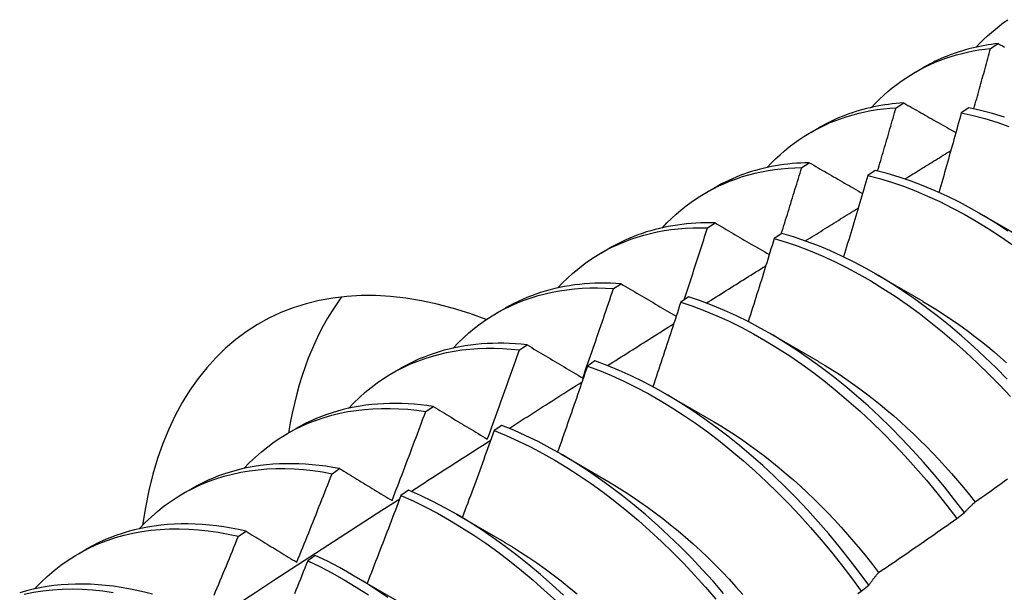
# Model space of a CAD drawing. Header units: inches. Extents: x 25 to 246, y 20 to 159.
# Tile 72 of 111: x 221.338 to 221.666, y 89.267 to 89.458. Entities that reach past the tile are written whole.
import ezdxf

# ---------------------------------------------------------------- set-up
doc = ezdxf.new("R2010")
doc.units = ezdxf.units.IN
doc.header["$MEASUREMENT"] = 0
doc.layers.add('Visible Edges(ANSI)', color=7, linetype='Continuous', lineweight=25)

msp = doc.modelspace()

# ---------------------------------------------------------------- linework, layer by layer
at = {"layer": 'Visible Edges(ANSI)'}
for p, q in [((221.66108, 89.44853), (221.66362, 89.45012)), ((221.63608, 89.44059), (221.63889, 89.44221)), ((221.62964, 89.42876), (221.63218, 89.43037)), ((221.65384, 89.42875), (221.65133, 89.42708)), ((221.60128, 89.42055), (221.6041, 89.42217)), ((221.59826, 89.40884), (221.60079, 89.41046)), ((221.62272, 89.40791), (221.62021, 89.40622)), ((221.56648, 89.40052), (221.5693, 89.40213)), ((221.65735, 89.39365), (221.6733, 89.38442)), ((221.56693, 89.38877), (221.56946, 89.3904)), ((221.59163, 89.38691), (221.58912, 89.38521)), ((221.53169, 89.38048), (221.5345, 89.3821)), ((221.62255, 89.37361), (221.6385, 89.36438)), ((221.53565, 89.36854), (221.53818, 89.37018)), ((221.56056, 89.36577), (221.55805, 89.36405)), ((221.49689, 89.36044), (221.4997, 89.36206)), ((221.58775, 89.35357), (221.6037, 89.34434)), ((221.50441, 89.34816), (221.50694, 89.34981)), ((221.52951, 89.34447), (221.527, 89.34275)), ((221.46209, 89.3404), (221.4649, 89.34202)), ((221.55296, 89.33353), (221.56891, 89.3243)), ((221.47322, 89.32762), (221.47574, 89.32929)), ((221.42729, 89.32036), (221.4301, 89.32198)), ((221.49848, 89.32303), (221.49598, 89.32129)), ((221.51816, 89.31349), (221.53411, 89.30426)), ((221.44206, 89.30694), (221.44458, 89.30861)), ((221.39249, 89.30032), (221.3953, 89.30194)), ((221.46747, 89.30145), (221.46496, 89.2997)), ((221.48336, 89.29345), (221.49931, 89.28422)), ((221.64982, 89.29201), (221.65238, 89.29396)), ((221.41093, 89.2861), (221.41345, 89.28779)), ((221.35769, 89.28028), (221.36051, 89.2819)), ((221.43646, 89.27972), (221.43396, 89.27796)), ((221.44856, 89.27341), (221.46451, 89.26418)), ((221.61803, 89.26784), (221.6206, 89.26979))]:
    msp.add_line(p, q, dxfattribs=at)
at = {"layer": 'Visible Edges(ANSI)', "flags": 128}
for points in [[(221.65632, 89.44893), (221.65754, 89.45021), (221.65878, 89.45146), (221.66005, 89.45266), (221.66135, 89.45383), (221.66268, 89.45495), (221.66403, 89.45603), (221.66542, 89.45708), (221.66682, 89.45807)], [(221.66362, 89.45012), (221.6625, 89.44999), (221.66139, 89.44984), (221.66028, 89.44968), (221.65918, 89.44949), (221.65809, 89.44929), (221.65701, 89.44907), (221.65593, 89.44884), (221.65486, 89.44859), (221.6538, 89.44832), (221.65275, 89.44803), (221.6517, 89.44772), (221.65067, 89.4474), (221.64964, 89.44706), (221.64862, 89.44671), (221.6476, 89.44633), (221.6466, 89.44594), (221.64561, 89.44554), (221.64462, 89.44511), (221.64364, 89.44467), (221.64267, 89.44421), (221.64172, 89.44374), (221.64077, 89.44325), (221.63982, 89.44274), (221.63889, 89.44221)], [(221.66362, 89.45012), (221.66432, 89.44972), (221.66502, 89.44933), (221.66573, 89.44893)], [(221.62153, 89.42889), (221.62283, 89.43027), (221.62418, 89.43161), (221.62555, 89.4329), (221.62696, 89.43414), (221.6284, 89.43533), (221.62987, 89.43648), (221.63137, 89.43758), (221.6329, 89.43863), (221.63446, 89.43963), (221.63605, 89.44058), (221.63767, 89.44148), (221.63932, 89.44233), (221.641, 89.44313), (221.6427, 89.44388), (221.64443, 89.44458), (221.64618, 89.44522), (221.64796, 89.44582), (221.64977, 89.44636), (221.6516, 89.44685), (221.65345, 89.44729), (221.65532, 89.44768), (221.65722, 89.44802), (221.65914, 89.4483), (221.66108, 89.44853)], [(221.65552, 89.4284), (221.65576, 89.42924), (221.65599, 89.43008), (221.65623, 89.43092), (221.65646, 89.43176), (221.6567, 89.4326), (221.65693, 89.43344), (221.65716, 89.43427), (221.6574, 89.43511), (221.65763, 89.43595), (221.65786, 89.43679), (221.65809, 89.43763), (221.65833, 89.43847), (221.65856, 89.43931), (221.65879, 89.44014), (221.65902, 89.44098), (221.65925, 89.44182), (221.65948, 89.44266), (221.65971, 89.4435), (221.65994, 89.44434), (221.66017, 89.44518), (221.66039, 89.44601), (221.66062, 89.44685), (221.66085, 89.44769), (221.66108, 89.44853)], [(221.63218, 89.43037), (221.6309, 89.43028), (221.62963, 89.43016), (221.62837, 89.43003), (221.62711, 89.42987), (221.62587, 89.4297), (221.62463, 89.4295), (221.6234, 89.42927), (221.62219, 89.42903), (221.62098, 89.42876), (221.61978, 89.42848), (221.61859, 89.42817), (221.61741, 89.42783), (221.61624, 89.42748), (221.61508, 89.42711), (221.61393, 89.42671), (221.61279, 89.42629), (221.61167, 89.42585), (221.61055, 89.42539), (221.60945, 89.42491), (221.60835, 89.4244), (221.60727, 89.42388), (221.6062, 89.42333), (221.60514, 89.42276), (221.6041, 89.42217)], [(221.63218, 89.43037), (221.63289, 89.42996), (221.63361, 89.42955), (221.63433, 89.42914), (221.63505, 89.42873), (221.63576, 89.42832), (221.63648, 89.42791), (221.6372, 89.4275), (221.63792, 89.42709), (221.63864, 89.42668), (221.63937, 89.42627), (221.64009, 89.42586), (221.64081, 89.42545), (221.64153, 89.42504), (221.64226, 89.42463), (221.64298, 89.42421), (221.6437, 89.4238), (221.64443, 89.42339), (221.64516, 89.42298), (221.64588, 89.42257), (221.64661, 89.42216), (221.64734, 89.42174), (221.64806, 89.42133), (221.64879, 89.42092), (221.64952, 89.4205)], [(221.58673, 89.40885), (221.58813, 89.41033), (221.58957, 89.41175), (221.59105, 89.41313), (221.59257, 89.41444), (221.59412, 89.41571), (221.59571, 89.41692), (221.59733, 89.41807), (221.59899, 89.41916), (221.60068, 89.4202), (221.60241, 89.42119), (221.60416, 89.42211), (221.60595, 89.42298), (221.60778, 89.42379), (221.60963, 89.42454), (221.61151, 89.42523), (221.61342, 89.42586), (221.61535, 89.42643), (221.61732, 89.42694), (221.61931, 89.4274), (221.62133, 89.42779), (221.62337, 89.42812), (221.62544, 89.4284), (221.62753, 89.42861), (221.62964, 89.42876)], [(221.62351, 89.40772), (221.62377, 89.40859), (221.62403, 89.40947), (221.62429, 89.41035), (221.62454, 89.41122), (221.6248, 89.4121), (221.62506, 89.41298), (221.62532, 89.41386), (221.62558, 89.41473), (221.62583, 89.41561), (221.62609, 89.41649), (221.62635, 89.41736), (221.6266, 89.41824), (221.62686, 89.41912), (221.62711, 89.41999), (221.62737, 89.42087), (221.62762, 89.42175), (221.62787, 89.42262), (221.62813, 89.4235), (221.62838, 89.42438), (221.62863, 89.42525), (221.62889, 89.42613), (221.62914, 89.42701), (221.62939, 89.42789), (221.62964, 89.42876)], [(221.65133, 89.42708), (221.65103, 89.42597), (221.65072, 89.42487), (221.65042, 89.42376), (221.65012, 89.42266), (221.64981, 89.42155), (221.64951, 89.42045), (221.6492, 89.41934), (221.64889, 89.41824), (221.64859, 89.41713), (221.64828, 89.41603), (221.64797, 89.41493), (221.64766, 89.41382), (221.64736, 89.41272), (221.64705, 89.41161), (221.64674, 89.41051), (221.64643, 89.4094), (221.64611, 89.4083), (221.6458, 89.40719), (221.64549, 89.40609), (221.64518, 89.40498), (221.64486, 89.40388), (221.64455, 89.40277), (221.64424, 89.40167), (221.64392, 89.40056)], [(221.65133, 89.42708), (221.65524, 89.4262), (221.65918, 89.42515), (221.66315, 89.42394), (221.66715, 89.42256)], [(221.66566, 89.42566), (221.66169, 89.42686), (221.65775, 89.42789), (221.65384, 89.42875)], [(221.63259, 89.40504), (221.63322, 89.40543), (221.63386, 89.40583), (221.63449, 89.40622), (221.63513, 89.40662), (221.63577, 89.40701), (221.6364, 89.40741), (221.63704, 89.4078), (221.63767, 89.40819), (221.63831, 89.40859), (221.63895, 89.40898), (221.63958, 89.40938), (221.64022, 89.40977), (221.64085, 89.41016), (221.64149, 89.41056), (221.64213, 89.41095), (221.64276, 89.41135), (221.6434, 89.41174), (221.64404, 89.41213), (221.64467, 89.41253), (221.64531, 89.41292), (221.64594, 89.41331), (221.64658, 89.41371), (221.64722, 89.4141), (221.64785, 89.41449)], [(221.60079, 89.41046), (221.59935, 89.41042), (221.59792, 89.41036), (221.5965, 89.41027), (221.59508, 89.41015), (221.59368, 89.41), (221.59229, 89.40983), (221.59091, 89.40963), (221.58954, 89.40941), (221.58818, 89.40915), (221.58683, 89.40887), (221.58549, 89.40856), (221.58417, 89.40823), (221.58286, 89.40787), (221.58156, 89.40748), (221.58027, 89.40706), (221.579, 89.40662), (221.57774, 89.40615), (221.57649, 89.40566), (221.57525, 89.40514), (221.57403, 89.40459), (221.57283, 89.40401), (221.57164, 89.40341), (221.57046, 89.40279), (221.5693, 89.40213)], [(221.60079, 89.41046), (221.60152, 89.41003), (221.60225, 89.40961), (221.60298, 89.40919), (221.60372, 89.40877), (221.60445, 89.40834), (221.60518, 89.40792), (221.60591, 89.4075), (221.60665, 89.40707), (221.60738, 89.40665), (221.60812, 89.40622), (221.60885, 89.4058), (221.60959, 89.40537), (221.61033, 89.40495), (221.61106, 89.40452), (221.6118, 89.4041), (221.61254, 89.40367), (221.61328, 89.40325), (221.61402, 89.40282), (221.61476, 89.40239), (221.6155, 89.40197), (221.61625, 89.40154), (221.61699, 89.40111), (221.61773, 89.40069), (221.61848, 89.40026)], [(221.55193, 89.38881), (221.55343, 89.39039), (221.55497, 89.3919), (221.55655, 89.39335), (221.55818, 89.39475), (221.55985, 89.39608), (221.56155, 89.39734), (221.5633, 89.39855), (221.56509, 89.39969), (221.56691, 89.40076), (221.56877, 89.40177), (221.57067, 89.40271), (221.57261, 89.40359), (221.57458, 89.4044), (221.57658, 89.40514), (221.57861, 89.40582), (221.58068, 89.40643), (221.58278, 89.40697), (221.58491, 89.40744), (221.58707, 89.40785), (221.58925, 89.40818), (221.59147, 89.40845), (221.59371, 89.40865), (221.59597, 89.40878), (221.59826, 89.40884)], [(221.59148, 89.38682), (221.59177, 89.38773), (221.59206, 89.38865), (221.59235, 89.38957), (221.59263, 89.39049), (221.59292, 89.3914), (221.5932, 89.39232), (221.59349, 89.39324), (221.59377, 89.39416), (221.59405, 89.39507), (221.59434, 89.39599), (221.59462, 89.39691), (221.5949, 89.39783), (221.59519, 89.39874), (221.59547, 89.39966), (221.59575, 89.40058), (221.59603, 89.4015), (221.59631, 89.40242), (221.59659, 89.40333), (221.59687, 89.40425), (221.59715, 89.40517), (221.59743, 89.40609), (221.5977, 89.40701), (221.59798, 89.40792), (221.59826, 89.40884)], [(221.66685, 89.38771), (221.66284, 89.39033), (221.65881, 89.39279), (221.65477, 89.39511), (221.65073, 89.39727), (221.64669, 89.39928), (221.64266, 89.40113), (221.63863, 89.40281), (221.63462, 89.40434), (221.63063, 89.40569), (221.62666, 89.40689), (221.62272, 89.40791)], [(221.62021, 89.40622), (221.61988, 89.40509), (221.61955, 89.40396), (221.61922, 89.40283), (221.61889, 89.4017), (221.61856, 89.40057), (221.61823, 89.39944), (221.6179, 89.39831), (221.61757, 89.39718), (221.61724, 89.39605), (221.61691, 89.39492), (221.61657, 89.39379), (221.61624, 89.39266), (221.61591, 89.39153), (221.61557, 89.3904), (221.61524, 89.38927), (221.6149, 89.38814), (221.61456, 89.38701), (221.61423, 89.38588), (221.61389, 89.38475), (221.61355, 89.38362), (221.61321, 89.38249), (221.61287, 89.38136), (221.61253, 89.38023), (221.61219, 89.3791)], [(221.62021, 89.40622), (221.62415, 89.40518), (221.62812, 89.40398), (221.63211, 89.40261), (221.63612, 89.40107), (221.64015, 89.39937), (221.64419, 89.39751), (221.64823, 89.39549), (221.65227, 89.39332), (221.65631, 89.39099), (221.66033, 89.38852), (221.66435, 89.38589), (221.66834, 89.38312)], [(221.59947, 89.38441), (221.60021, 89.38487), (221.60094, 89.38533), (221.60167, 89.38578), (221.6024, 89.38624), (221.60313, 89.3867), (221.60387, 89.38716), (221.6046, 89.38761), (221.60533, 89.38807), (221.60606, 89.38853), (221.60679, 89.38899), (221.60753, 89.38944), (221.60826, 89.3899), (221.60899, 89.39036), (221.60972, 89.39081), (221.61046, 89.39127), (221.61119, 89.39173), (221.61192, 89.39219), (221.61265, 89.39264), (221.61338, 89.3931), (221.61412, 89.39355), (221.61485, 89.39401), (221.61558, 89.39447), (221.61631, 89.39492), (221.61705, 89.39538)], [(221.56946, 89.3904), (221.56785, 89.39042), (221.56625, 89.39042), (221.56467, 89.39039), (221.56309, 89.39032), (221.56153, 89.39022), (221.55998, 89.39008), (221.55844, 89.38991), (221.55692, 89.38971), (221.5554, 89.38948), (221.5539, 89.38921), (221.55242, 89.38892), (221.55095, 89.38858), (221.54949, 89.38822), (221.54805, 89.38782), (221.54662, 89.3874), (221.54521, 89.38693), (221.54381, 89.38644), (221.54243, 89.38592), (221.54107, 89.38536), (221.53972, 89.38477), (221.53839, 89.38415), (221.53707, 89.3835), (221.53578, 89.38281), (221.5345, 89.3821)], [(221.56946, 89.3904), (221.5702, 89.38996), (221.57095, 89.38952), (221.57169, 89.38909), (221.57244, 89.38865), (221.57318, 89.38821), (221.57393, 89.38778), (221.57467, 89.38734), (221.57542, 89.3869), (221.57617, 89.38646), (221.57692, 89.38603), (221.57767, 89.38559), (221.57842, 89.38515), (221.57917, 89.38471), (221.57992, 89.38427), (221.58067, 89.38383), (221.58143, 89.38339), (221.58218, 89.38295), (221.58293, 89.38251), (221.58369, 89.38207), (221.58445, 89.38163), (221.5852, 89.38119), (221.58596, 89.38075), (221.58672, 89.38031), (221.58748, 89.37987)], [(221.51713, 89.36877), (221.51872, 89.37044), (221.52037, 89.37205), (221.52206, 89.37358), (221.52379, 89.37505), (221.52558, 89.37644), (221.5274, 89.37776), (221.52928, 89.37901), (221.5312, 89.38019), (221.53315, 89.38129), (221.53516, 89.38232), (221.5372, 89.38328), (221.53928, 89.38416), (221.5414, 89.38497), (221.54356, 89.3857), (221.54575, 89.38635), (221.54798, 89.38693), (221.55024, 89.38743), (221.55254, 89.38785), (221.55486, 89.3882), (221.55722, 89.38847), (221.55961, 89.38866), (221.56202, 89.38877), (221.56446, 89.38881), (221.56693, 89.38877)], [(221.55916, 89.36481), (221.55949, 89.36581), (221.55982, 89.3668), (221.56014, 89.3678), (221.56047, 89.3688), (221.5608, 89.3698), (221.56113, 89.3708), (221.56145, 89.37179), (221.56178, 89.37279), (221.56211, 89.37379), (221.56243, 89.37479), (221.56276, 89.37579), (221.56308, 89.37678), (221.5634, 89.37778), (221.56373, 89.37878), (221.56405, 89.37978), (221.56437, 89.38078), (221.56469, 89.38178), (221.56502, 89.38278), (221.56534, 89.38377), (221.56566, 89.38477), (221.56598, 89.38577), (221.56629, 89.38677), (221.56661, 89.38777), (221.56693, 89.38877)], [(221.6666, 89.33837), (221.66291, 89.34213), (221.65917, 89.34578), (221.65538, 89.34931), (221.65154, 89.35273), (221.64766, 89.35601), (221.64374, 89.35917), (221.63979, 89.3622), (221.63582, 89.36509), (221.63182, 89.36783), (221.6278, 89.37044), (221.62377, 89.3729), (221.61973, 89.3752), (221.61569, 89.37736), (221.61165, 89.37935), (221.60762, 89.38119), (221.60359, 89.38287), (221.59958, 89.38438), (221.59559, 89.38573), (221.59163, 89.38691)], [(221.58912, 89.38521), (221.58876, 89.38405), (221.58841, 89.3829), (221.58805, 89.38175), (221.5877, 89.38059), (221.58734, 89.37944), (221.58699, 89.37829), (221.58663, 89.37713), (221.58627, 89.37598), (221.58592, 89.37483), (221.58556, 89.37367), (221.5852, 89.37252), (221.58484, 89.37137), (221.58448, 89.37022), (221.58412, 89.36906), (221.58375, 89.36791), (221.58339, 89.36676), (221.58303, 89.3656), (221.58267, 89.36445), (221.5823, 89.3633), (221.58194, 89.36214), (221.58157, 89.36099), (221.58121, 89.35984), (221.58084, 89.35869), (221.58047, 89.35753)], [(221.58912, 89.38521), (221.59308, 89.38401), (221.59708, 89.38265), (221.60109, 89.38113), (221.60511, 89.37944), (221.60915, 89.37759), (221.61319, 89.37558), (221.61723, 89.37341), (221.62127, 89.3711), (221.6253, 89.36863), (221.62931, 89.36601), (221.63331, 89.36325), (221.63728, 89.36035), (221.64123, 89.35732), (221.64514, 89.35415), (221.64902, 89.35085), (221.65285, 89.34743), (221.65664, 89.34389), (221.66038, 89.34023), (221.66407, 89.33646), (221.6677, 89.33259)], [(221.5665, 89.3637), (221.56733, 89.36422), (221.56816, 89.36474), (221.56898, 89.36526), (221.56981, 89.36578), (221.57064, 89.3663), (221.57146, 89.36683), (221.57229, 89.36735), (221.57311, 89.36787), (221.57394, 89.36839), (221.57477, 89.36891), (221.57559, 89.36943), (221.57642, 89.36995), (221.57725, 89.37047), (221.57807, 89.37099), (221.5789, 89.37151), (221.57973, 89.37203), (221.58055, 89.37255), (221.58138, 89.37307), (221.58221, 89.37358), (221.58303, 89.3741), (221.58386, 89.37462), (221.58469, 89.37514), (221.58551, 89.37566), (221.58634, 89.37618)], [(221.53818, 89.37018), (221.5364, 89.37029), (221.53463, 89.37036), (221.53288, 89.37039), (221.53114, 89.37038), (221.52942, 89.37033), (221.5277, 89.37024), (221.52601, 89.37012), (221.52432, 89.36995), (221.52265, 89.36975), (221.521, 89.3695), (221.51936, 89.36922), (221.51774, 89.3689), (221.51613, 89.36854), (221.51455, 89.36814), (221.51298, 89.36771), (221.51142, 89.36723), (221.50989, 89.36672), (221.50838, 89.36616), (221.50688, 89.36557), (221.5054, 89.36495), (221.50395, 89.36428), (221.50251, 89.36358), (221.50109, 89.36283), (221.4997, 89.36206)], [(221.48233, 89.34873), (221.48402, 89.3505), (221.48576, 89.35219), (221.48756, 89.3538), (221.48941, 89.35534), (221.49131, 89.3568), (221.49326, 89.35817), (221.49526, 89.35947), (221.49731, 89.36068), (221.49941, 89.36181), (221.50155, 89.36286), (221.50374, 89.36382), (221.50597, 89.3647), (221.50824, 89.36549), (221.51056, 89.3662), (221.51291, 89.36682), (221.5153, 89.36736), (221.51773, 89.36781), (221.5202, 89.36818), (221.5227, 89.36845), (221.52523, 89.36864), (221.52779, 89.36875), (221.53038, 89.36877), (221.533, 89.3687), (221.53565, 89.36854)], [(221.52543, 89.33875), (221.52587, 89.33999), (221.5263, 89.34123), (221.52674, 89.34247), (221.52717, 89.34371), (221.5276, 89.34495), (221.52803, 89.34619), (221.52846, 89.34743), (221.52889, 89.34867), (221.52932, 89.34991), (221.52975, 89.35115), (221.53017, 89.35239), (221.5306, 89.35364), (221.53102, 89.35488), (221.53145, 89.35612), (221.53187, 89.35736), (221.5323, 89.3586), (221.53272, 89.35984), (221.53314, 89.36109), (221.53356, 89.36233), (221.53398, 89.36357), (221.5344, 89.36481), (221.53482, 89.36605), (221.53523, 89.3673), (221.53565, 89.36854)], [(221.53818, 89.37018), (221.53893, 89.36973), (221.53969, 89.36928), (221.54044, 89.36883), (221.5412, 89.36838), (221.54196, 89.36793), (221.54272, 89.36748), (221.54348, 89.36703), (221.54424, 89.36658), (221.545, 89.36613), (221.54577, 89.36568), (221.54653, 89.36523), (221.54729, 89.36478), (221.54806, 89.36432), (221.54882, 89.36387), (221.54959, 89.36342), (221.55036, 89.36297), (221.55112, 89.36251), (221.55189, 89.36206), (221.55266, 89.3616), (221.55343, 89.36115), (221.5542, 89.36069), (221.55497, 89.36024), (221.55575, 89.35978), (221.55652, 89.35933)], [(221.55805, 89.36405), (221.55767, 89.36288), (221.55729, 89.3617), (221.55691, 89.36053), (221.55653, 89.35935), (221.55615, 89.35818), (221.55576, 89.357), (221.55538, 89.35583), (221.555, 89.35465), (221.55461, 89.35348), (221.55423, 89.35231), (221.55384, 89.35113), (221.55345, 89.34996), (221.55307, 89.34878), (221.55268, 89.34761), (221.55229, 89.34644), (221.5519, 89.34526), (221.55151, 89.34409), (221.55112, 89.34291), (221.55073, 89.34174), (221.55034, 89.34057), (221.54994, 89.33939), (221.54955, 89.33822), (221.54916, 89.33705), (221.54876, 89.33587)], [(221.55805, 89.36405), (221.56204, 89.3627), (221.56605, 89.36118), (221.57007, 89.3595), (221.57411, 89.35766), (221.57815, 89.35566), (221.58219, 89.35351), (221.58623, 89.3512), (221.59026, 89.34874), (221.59427, 89.34613), (221.59827, 89.34338), (221.60225, 89.34049), (221.6062, 89.33746), (221.61011, 89.3343), (221.61399, 89.33101), (221.61783, 89.3276), (221.62162, 89.32406), (221.62537, 89.32041), (221.62905, 89.31665), (221.63269, 89.31278), (221.63625, 89.30881), (221.63975, 89.30474), (221.64318, 89.30058), (221.64654, 89.29634), (221.64982, 89.29201)], [(221.65238, 89.29396), (221.6491, 89.29828), (221.64574, 89.30252), (221.6423, 89.30667), (221.6388, 89.31073), (221.63522, 89.3147), (221.63159, 89.31856), (221.62789, 89.32231), (221.62415, 89.32595), (221.62035, 89.32948), (221.61651, 89.33289), (221.61263, 89.33617), (221.60871, 89.33932), (221.60476, 89.34233), (221.60078, 89.34521), (221.59678, 89.34795), (221.59276, 89.35055), (221.58873, 89.353), (221.5847, 89.3553), (221.58065, 89.35744), (221.57661, 89.35943), (221.57258, 89.36126), (221.56856, 89.36292), (221.56455, 89.36443), (221.56056, 89.36577)], [(221.6385, 89.36431), (221.64069, 89.36302), (221.64288, 89.36168), (221.64506, 89.36028), (221.64724, 89.35884), (221.64941, 89.35735), (221.65158, 89.35582), (221.65373, 89.35424), (221.65588, 89.35261), (221.65801, 89.35094), (221.66013, 89.34922), (221.66224, 89.34746), (221.66434, 89.34565), (221.66642, 89.34381)], [(221.53367, 89.34291), (221.53459, 89.34349), (221.5355, 89.34407), (221.53642, 89.34466), (221.53734, 89.34524), (221.53826, 89.34583), (221.53918, 89.34641), (221.5401, 89.34699), (221.54102, 89.34758), (221.54194, 89.34816), (221.54286, 89.34874), (221.54378, 89.34933), (221.5447, 89.34991), (221.54562, 89.35049), (221.54654, 89.35108), (221.54746, 89.35166), (221.54838, 89.35224), (221.5493, 89.35282), (221.55022, 89.35341), (221.55114, 89.35399), (221.55206, 89.35457), (221.55298, 89.35515), (221.55389, 89.35574), (221.55481, 89.35632), (221.55573, 89.3569)], [(221.44753, 89.32869), (221.44932, 89.33056), (221.45116, 89.33233), (221.45306, 89.33403), (221.45503, 89.33563), (221.45705, 89.33715), (221.45912, 89.33857), (221.46125, 89.33991), (221.46344, 89.34115), (221.46567, 89.3423), (221.46796, 89.34336), (221.4703, 89.34433), (221.47268, 89.3452), (221.47511, 89.34597), (221.47758, 89.34665), (221.4801, 89.34724), (221.48266, 89.34773), (221.48526, 89.34812), (221.48789, 89.34841), (221.49057, 89.34861), (221.49327, 89.34872), (221.49601, 89.34872), (221.49878, 89.34863), (221.50159, 89.34844), (221.50441, 89.34816)], [(221.50694, 89.34981), (221.50499, 89.35001), (221.50305, 89.35016), (221.50113, 89.35027), (221.49923, 89.35033), (221.49734, 89.35035), (221.49546, 89.35032), (221.4936, 89.35024), (221.49175, 89.35012), (221.48993, 89.34996), (221.48812, 89.34974), (221.48632, 89.34948), (221.48455, 89.34918), (221.4828, 89.34883), (221.48106, 89.34844), (221.47935, 89.348), (221.47765, 89.34751), (221.47598, 89.34698), (221.47433, 89.3464), (221.4727, 89.34578), (221.47109, 89.34512), (221.46951, 89.34441), (221.46795, 89.34366), (221.46641, 89.34286), (221.4649, 89.34202)], [(221.4937, 89.31844), (221.49416, 89.31968), (221.49461, 89.32091), (221.49507, 89.32215), (221.49552, 89.32339), (221.49597, 89.32462), (221.49642, 89.32586), (221.49687, 89.3271), (221.49733, 89.32834), (221.49777, 89.32957), (221.49822, 89.33081), (221.49867, 89.33205), (221.49912, 89.33329), (221.49956, 89.33453), (221.50001, 89.33577), (221.50045, 89.337), (221.5009, 89.33824), (221.50134, 89.33948), (221.50178, 89.34072), (221.50222, 89.34196), (221.50266, 89.3432), (221.5031, 89.34444), (221.50354, 89.34568), (221.50398, 89.34692), (221.50441, 89.34816)], [(221.50694, 89.34981), (221.5077, 89.34935), (221.50846, 89.3489), (221.50922, 89.34844), (221.50999, 89.34798), (221.51075, 89.34752), (221.51152, 89.34707), (221.51228, 89.34661), (221.51305, 89.34615), (221.51382, 89.34569), (221.51459, 89.34523), (221.51535, 89.34477), (221.51613, 89.34431), (221.5169, 89.34385), (221.51767, 89.34338), (221.51844, 89.34292), (221.51921, 89.34246), (221.51999, 89.342), (221.52076, 89.34154), (221.52154, 89.34107), (221.52232, 89.34061), (221.52309, 89.34014), (221.52387, 89.33968), (221.52465, 89.33921), (221.52543, 89.33875)], [(221.6206, 89.26979), (221.61739, 89.27418), (221.6141, 89.2785), (221.61074, 89.28273), (221.6073, 89.28688), (221.60379, 89.29093), (221.60021, 89.29489), (221.59657, 89.29874), (221.59287, 89.30249), (221.58912, 89.30613), (221.58533, 89.30965), (221.58148, 89.31304), (221.5776, 89.31632), (221.57368, 89.31946), (221.56972, 89.32247), (221.56575, 89.32534), (221.56175, 89.32807), (221.55773, 89.33066), (221.5537, 89.3331), (221.54966, 89.33539), (221.54562, 89.33752), (221.54158, 89.3395), (221.53754, 89.34132), (221.53352, 89.34298), (221.52951, 89.34447)], [(221.60371, 89.3443), (221.60604, 89.34293), (221.60836, 89.3415), (221.61068, 89.34002), (221.61299, 89.33848), (221.61529, 89.33688), (221.61758, 89.33523), (221.61986, 89.33353), (221.62213, 89.33177), (221.62439, 89.32996), (221.62663, 89.3281), (221.62886, 89.32619), (221.63107, 89.32424), (221.63327, 89.32223), (221.63544, 89.32018), (221.6376, 89.31809), (221.63974, 89.31596), (221.64185, 89.31378), (221.64395, 89.31157), (221.64602, 89.30931), (221.64806, 89.30702), (221.65008, 89.30469), (221.65207, 89.30233), (221.65404, 89.29994), (221.65597, 89.29751)], [(221.527, 89.34275), (221.5266, 89.34155), (221.52619, 89.34036), (221.52578, 89.33916), (221.52537, 89.33797), (221.52496, 89.33678), (221.52456, 89.33558), (221.52414, 89.33439), (221.52373, 89.3332), (221.52332, 89.332), (221.52291, 89.33081), (221.5225, 89.32962), (221.52208, 89.32843), (221.52167, 89.32723), (221.52125, 89.32604), (221.52084, 89.32485), (221.52042, 89.32366), (221.52, 89.32246), (221.51958, 89.32127), (221.51917, 89.32008), (221.51875, 89.31889), (221.51833, 89.3177), (221.5179, 89.3165), (221.51748, 89.31531), (221.51706, 89.31412)], [(221.527, 89.34275), (221.53101, 89.34124), (221.53504, 89.33957), (221.53907, 89.33774), (221.54311, 89.33575), (221.54715, 89.3336), (221.55119, 89.3313), (221.55522, 89.32885), (221.55924, 89.32625), (221.56324, 89.32351), (221.56721, 89.32063), (221.57116, 89.31761), (221.57508, 89.31445), (221.57896, 89.31117), (221.5828, 89.30776), (221.5866, 89.30424), (221.59035, 89.30059), (221.59404, 89.29684), (221.59767, 89.29297), (221.60124, 89.28901), (221.60475, 89.28495), (221.60818, 89.28079), (221.61154, 89.27655), (221.61483, 89.27223), (221.61803, 89.26784)], [(221.50095, 89.32203), (221.50196, 89.32267), (221.50297, 89.32332), (221.50398, 89.32397), (221.50499, 89.32462), (221.50601, 89.32526), (221.50702, 89.32591), (221.50803, 89.32656), (221.50904, 89.32721), (221.51005, 89.32785), (221.51106, 89.3285), (221.51208, 89.32915), (221.51309, 89.32979), (221.5141, 89.33044), (221.51511, 89.33108), (221.51612, 89.33173), (221.51714, 89.33238), (221.51815, 89.33302), (221.51916, 89.33367), (221.52017, 89.33431), (221.52118, 89.33496), (221.5222, 89.3356), (221.52321, 89.33625), (221.52422, 89.33689), (221.52523, 89.33754)], [(221.41273, 89.30865), (221.41461, 89.31061), (221.41656, 89.31248), (221.41857, 89.31425), (221.42065, 89.31592), (221.42279, 89.31749), (221.42499, 89.31896), (221.42725, 89.32034), (221.42957, 89.32161), (221.43195, 89.32278), (221.43438, 89.32384), (221.43687, 89.3248), (221.43941, 89.32566), (221.442, 89.32641), (221.44463, 89.32705), (221.44732, 89.32759), (221.45004, 89.32802), (221.45281, 89.32835), (221.45562, 89.32857), (221.45847, 89.32868), (221.46136, 89.32868), (221.46427, 89.32858), (221.46723, 89.32836), (221.47021, 89.32805), (221.47322, 89.32762)], [(221.47574, 89.32929), (221.47362, 89.32959), (221.47151, 89.32984), (221.46942, 89.33004), (221.46735, 89.33018), (221.46529, 89.33027), (221.46324, 89.33031), (221.46122, 89.33029), (221.45921, 89.33023), (221.45722, 89.3301), (221.45525, 89.32993), (221.4533, 89.3297), (221.45138, 89.32942), (221.44947, 89.32909), (221.44758, 89.3287), (221.44572, 89.32826), (221.44389, 89.32777), (221.44207, 89.32723), (221.44028, 89.32663), (221.43852, 89.32599), (221.43678, 89.32529), (221.43507, 89.32454), (221.43339, 89.32373), (221.43173, 89.32288), (221.4301, 89.32198)], [(221.47574, 89.32929), (221.47648, 89.32884), (221.47722, 89.32839), (221.47796, 89.32794), (221.4787, 89.3275), (221.47944, 89.32705), (221.48018, 89.3266), (221.48093, 89.32615), (221.48167, 89.3257), (221.48242, 89.32525), (221.48316, 89.3248), (221.48391, 89.32435), (221.48466, 89.32389), (221.48541, 89.32344), (221.48616, 89.32299), (221.48691, 89.32254), (221.48766, 89.32208), (221.48841, 89.32163), (221.48917, 89.32118), (221.48992, 89.32072), (221.49067, 89.32027), (221.49143, 89.31981), (221.49219, 89.31935), (221.49294, 89.3189), (221.4937, 89.31844)], [(221.46201, 89.298), (221.46248, 89.29923), (221.46296, 89.30047), (221.46343, 89.3017), (221.46391, 89.30293), (221.46438, 89.30416), (221.46485, 89.3054), (221.46533, 89.30663), (221.4658, 89.30786), (221.46627, 89.3091), (221.46674, 89.31033), (221.4672, 89.31157), (221.46767, 89.3128), (221.46814, 89.31403), (221.4686, 89.31527), (221.46907, 89.3165), (221.46953, 89.31774), (221.47, 89.31897), (221.47046, 89.32021), (221.47092, 89.32144), (221.47138, 89.32268), (221.47184, 89.32391), (221.4723, 89.32515), (221.47276, 89.32639), (221.47322, 89.32762)], [(221.49598, 89.32129), (221.49554, 89.32008), (221.49511, 89.31887), (221.49467, 89.31766), (221.49424, 89.31645), (221.4938, 89.31524), (221.49336, 89.31403), (221.49293, 89.31283), (221.49249, 89.31162), (221.49205, 89.31041), (221.49161, 89.3092), (221.49117, 89.30799), (221.49073, 89.30678), (221.49028, 89.30557), (221.48984, 89.30436), (221.4894, 89.30316), (221.48895, 89.30195), (221.48851, 89.30074), (221.48806, 89.29953), (221.48761, 89.29832), (221.48717, 89.29712), (221.48672, 89.29591), (221.48627, 89.2947), (221.48582, 89.2935), (221.48537, 89.29229)], [(221.49598, 89.32129), (221.5, 89.31963), (221.50403, 89.31781), (221.50807, 89.31583), (221.51212, 89.31369), (221.51615, 89.3114), (221.52018, 89.30896), (221.5242, 89.30637), (221.5282, 89.30364), (221.53218, 89.30076), (221.53613, 89.29775), (221.54005, 89.2946), (221.54394, 89.29133), (221.54778, 89.28793), (221.55158, 89.28441), (221.55533, 89.28077), (221.55902, 89.27702), (221.56266, 89.27317), (221.56624, 89.26921), (221.56975, 89.26515)], [(221.57229, 89.26708), (221.56878, 89.27113), (221.5652, 89.27508), (221.56156, 89.27893), (221.55786, 89.28267), (221.5541, 89.2863), (221.5503, 89.28981), (221.54645, 89.2932), (221.54257, 89.29647), (221.53864, 89.2996), (221.53469, 89.3026), (221.53071, 89.30547), (221.52671, 89.30819), (221.52269, 89.31077), (221.51866, 89.3132), (221.51462, 89.31548), (221.51058, 89.31761), (221.50654, 89.31957), (221.5025, 89.32138), (221.49848, 89.32303)], [(221.5689, 89.32429), (221.57136, 89.32283), (221.57382, 89.3213), (221.57627, 89.31971), (221.57871, 89.31806), (221.58115, 89.31635), (221.58357, 89.31457), (221.58598, 89.31274), (221.58838, 89.31086), (221.59077, 89.30891), (221.59313, 89.30692), (221.59549, 89.30487), (221.59782, 89.30277), (221.60013, 89.30062), (221.60242, 89.29842), (221.60469, 89.29617), (221.60694, 89.29388), (221.60915, 89.29154), (221.61135, 89.28916), (221.61351, 89.28674), (221.61564, 89.28427), (221.61775, 89.28177), (221.61982, 89.27923), (221.62185, 89.27665), (221.62385, 89.27404)], [(221.46834, 89.30106), (221.46945, 89.30177), (221.47055, 89.30248), (221.47165, 89.30319), (221.47276, 89.3039), (221.47386, 89.30462), (221.47496, 89.30533), (221.47607, 89.30604), (221.47717, 89.30675), (221.47828, 89.30746), (221.47938, 89.30817), (221.48048, 89.30888), (221.48159, 89.30959), (221.48269, 89.3103), (221.4838, 89.31101), (221.4849, 89.31172), (221.48601, 89.31243), (221.48711, 89.31314), (221.48821, 89.31385), (221.48932, 89.31456), (221.49042, 89.31527), (221.49153, 89.31598), (221.49263, 89.31669), (221.49374, 89.3174), (221.49484, 89.31811)], [(221.37794, 89.28861), (221.37991, 89.29067), (221.38196, 89.29262), (221.38408, 89.29446), (221.38627, 89.2962), (221.38853, 89.29783), (221.39086, 89.29935), (221.39326, 89.30075), (221.39572, 89.30205), (221.39824, 89.30323), (221.40082, 89.30429), (221.40346, 89.30525), (221.40615, 89.30608), (221.4089, 89.3068), (221.4117, 89.3074), (221.41456, 89.30789), (221.41745, 89.30825), (221.4204, 89.3085), (221.42338, 89.30863), (221.42641, 89.30864), (221.42947, 89.30854), (221.43257, 89.30831), (221.4357, 89.30797), (221.43887, 89.30751), (221.44206, 89.30694)], [(221.44458, 89.30861), (221.44228, 89.30903), (221.44001, 89.30939), (221.43774, 89.30968), (221.4355, 89.30992), (221.43327, 89.3101), (221.43106, 89.31021), (221.42887, 89.31027), (221.42669, 89.31026), (221.42454, 89.31019), (221.42241, 89.31006), (221.4203, 89.30987), (221.41822, 89.30963), (221.41616, 89.30931), (221.41412, 89.30894), (221.41211, 89.30851), (221.41013, 89.30802), (221.40817, 89.30747), (221.40624, 89.30686), (221.40434, 89.30618), (221.40247, 89.30545), (221.40063, 89.30466), (221.39882, 89.30381), (221.39705, 89.3029), (221.3953, 89.30194)], [(221.44458, 89.30861), (221.44529, 89.30818), (221.44601, 89.30774), (221.44673, 89.3073), (221.44745, 89.30686), (221.44817, 89.30642), (221.44889, 89.30598), (221.44961, 89.30555), (221.45033, 89.3051), (221.45106, 89.30466), (221.45178, 89.30422), (221.45251, 89.30378), (221.45323, 89.30334), (221.45396, 89.3029), (221.45469, 89.30246), (221.45541, 89.30201), (221.45614, 89.30157), (221.45687, 89.30112), (221.4576, 89.30068), (221.45834, 89.30023), (221.45907, 89.29979), (221.4598, 89.29934), (221.46054, 89.2989), (221.46127, 89.29845), (221.46201, 89.298)], [(221.43034, 89.27743), (221.43084, 89.27866), (221.43134, 89.27989), (221.43183, 89.28111), (221.43233, 89.28234), (221.43282, 89.28357), (221.43332, 89.2848), (221.43381, 89.28603), (221.4343, 89.28725), (221.43479, 89.28848), (221.43528, 89.28971), (221.43577, 89.29094), (221.43626, 89.29217), (221.43675, 89.2934), (221.43724, 89.29463), (221.43772, 89.29586), (221.43821, 89.29709), (221.43869, 89.29832), (221.43918, 89.29955), (221.43966, 89.30078), (221.44014, 89.30201), (221.44062, 89.30324), (221.4411, 89.30447), (221.44158, 89.3057), (221.44206, 89.30694)], [(221.656, 89.29755), (221.65707, 89.29831), (221.65814, 89.29907), (221.65921, 89.29984), (221.66028, 89.30061), (221.66135, 89.30137), (221.66242, 89.30214), (221.66349, 89.30291), (221.66455, 89.30368), (221.66562, 89.30445), (221.66669, 89.30522)], [(221.5341, 89.30421), (221.5367, 89.30266), (221.53929, 89.30105), (221.54188, 89.29937), (221.54446, 89.29762), (221.54703, 89.2958), (221.54958, 89.29392), (221.55213, 89.29197), (221.55465, 89.28996), (221.55716, 89.28789), (221.55965, 89.28576), (221.56212, 89.28358), (221.56457, 89.28133), (221.56699, 89.27903), (221.56939, 89.27668), (221.57176, 89.27427), (221.5741, 89.27181), (221.57641, 89.2693), (221.57869, 89.26674)], [(221.41075, 89.26363), (221.41672, 89.26754), (221.4227, 89.27144), (221.42868, 89.27533), (221.43466, 89.27923), (221.44063, 89.28311), (221.44661, 89.28699), (221.4526, 89.29087), (221.45858, 89.29475), (221.46456, 89.29861)], [(221.46496, 89.2997), (221.4645, 89.29848), (221.46404, 89.29725), (221.46358, 89.29603), (221.46312, 89.29481), (221.46265, 89.29359), (221.46219, 89.29237), (221.46172, 89.29115), (221.46126, 89.28993), (221.46079, 89.28871), (221.46033, 89.28749), (221.45986, 89.28627), (221.45939, 89.28505), (221.45892, 89.28383), (221.45845, 89.28261), (221.45798, 89.28139), (221.45751, 89.28018), (221.45704, 89.27896), (221.45656, 89.27774), (221.45609, 89.27652), (221.45561, 89.2753), (221.45514, 89.27409), (221.45466, 89.27287), (221.45419, 89.27165), (221.45371, 89.27043)], [(221.46496, 89.2997), (221.469, 89.29788), (221.47304, 89.29591), (221.47708, 89.29378), (221.48112, 89.2915), (221.48515, 89.28907), (221.48917, 89.28649), (221.49317, 89.28376), (221.49715, 89.2809), (221.5011, 89.27789), (221.50502, 89.27476), (221.50891, 89.27149), (221.51275, 89.2681), (221.51655, 89.26458)], [(221.51908, 89.26647), (221.51527, 89.26998), (221.51142, 89.27336), (221.50754, 89.27662), (221.50361, 89.27975), (221.49966, 89.28274), (221.49567, 89.28559), (221.49167, 89.28831), (221.48765, 89.29088), (221.48362, 89.2933), (221.47958, 89.29557), (221.47554, 89.29769), (221.4715, 89.29965), (221.46747, 89.30145)], [(221.65238, 89.29396), (221.65253, 89.29413), (221.65267, 89.29429), (221.65282, 89.29445), (221.65296, 89.29461), (221.65311, 89.29476), (221.65326, 89.29492), (221.65341, 89.29507), (221.65355, 89.29523), (221.6537, 89.29538), (221.65385, 89.29553), (221.654, 89.29569), (221.65415, 89.29584), (221.6543, 89.29598), (221.65446, 89.29613), (221.65461, 89.29628), (221.65476, 89.29642), (221.65491, 89.29657), (221.65507, 89.29671), (221.65522, 89.29685), (221.65537, 89.29699), (221.65553, 89.29713), (221.65568, 89.29727), (221.65584, 89.29741), (221.656, 89.29755)], [(221.62386, 89.27405), (221.62495, 89.27479), (221.62604, 89.27552), (221.62713, 89.27626), (221.62821, 89.277), (221.6293, 89.27774), (221.63039, 89.27849), (221.63147, 89.27923), (221.63256, 89.27997), (221.63364, 89.28072), (221.63472, 89.28146), (221.63581, 89.28221), (221.63689, 89.28296), (221.63797, 89.28371), (221.63905, 89.28446), (221.64013, 89.28521), (221.64121, 89.28596), (221.64229, 89.28671), (221.64336, 89.28747), (221.64444, 89.28822), (221.64552, 89.28898), (221.64659, 89.28974), (221.64767, 89.29049), (221.64874, 89.29125), (221.64982, 89.29201)], [(221.34314, 89.26857), (221.34521, 89.27072), (221.34736, 89.27276), (221.34959, 89.27468), (221.3519, 89.27648), (221.35428, 89.27816), (221.35674, 89.27972), (221.35927, 89.28116), (221.36187, 89.28247), (221.36454, 89.28366), (221.36727, 89.28472), (221.37006, 89.28566), (221.37292, 89.28647), (221.37583, 89.28715), (221.3788, 89.2877), (221.38182, 89.28812), (221.38489, 89.28841), (221.38801, 89.28858), (221.39117, 89.28861), (221.39438, 89.28851), (221.39762, 89.28829), (221.4009, 89.28793), (221.40422, 89.28745), (221.40756, 89.28684), (221.41093, 89.2861)], [(221.41345, 89.28779), (221.41098, 89.28833), (221.40853, 89.28881), (221.4061, 89.28922), (221.40368, 89.28956), (221.40128, 89.28983), (221.3989, 89.29003), (221.39654, 89.29016), (221.3942, 89.29023), (221.39188, 89.29022), (221.38959, 89.29015), (221.38732, 89.29), (221.38508, 89.28979), (221.38286, 89.28951), (221.38067, 89.28916), (221.37851, 89.28874), (221.37638, 89.28825), (221.37428, 89.28769), (221.37221, 89.28707), (221.37017, 89.28637), (221.36817, 89.28561), (221.3662, 89.28478), (221.36426, 89.28389), (221.36237, 89.28293), (221.36051, 89.2819)], [(221.40284, 89.26651), (221.40335, 89.26773), (221.40386, 89.26895), (221.40437, 89.27017), (221.40488, 89.2714), (221.40539, 89.27262), (221.4059, 89.27385), (221.40641, 89.27507), (221.40691, 89.27629), (221.40742, 89.27752), (221.40792, 89.27874), (221.40843, 89.27997), (221.40893, 89.28119), (221.40943, 89.28242), (221.40993, 89.28365), (221.41043, 89.28487), (221.41093, 89.2861)], [(221.41345, 89.28779), (221.41414, 89.28736), (221.41484, 89.28693), (221.41553, 89.28651), (221.41623, 89.28608), (221.41693, 89.28565), (221.41763, 89.28522), (221.41833, 89.2848), (221.41903, 89.28437), (221.41973, 89.28394), (221.42043, 89.28351), (221.42113, 89.28308), (221.42184, 89.28264), (221.42254, 89.28221), (221.42325, 89.28178), (221.42395, 89.28135), (221.42466, 89.28092), (221.42537, 89.28048), (221.42607, 89.28005), (221.42678, 89.27961), (221.42749, 89.27918), (221.42821, 89.27874), (221.42892, 89.27831), (221.42963, 89.27787), (221.43034, 89.27743)], [(221.49931, 89.28416), (221.50205, 89.28255), (221.50478, 89.28085), (221.5075, 89.27908), (221.51021, 89.27723), (221.51291, 89.27531), (221.51559, 89.27331), (221.51826, 89.27124), (221.52091, 89.2691), (221.52354, 89.26689)], [(221.46064, 89.26572), (221.45664, 89.26843), (221.45262, 89.27099), (221.44858, 89.2734), (221.44454, 89.27566), (221.4405, 89.27777), (221.43646, 89.27972)], [(221.43396, 89.27796), (221.43347, 89.27673), (221.43298, 89.2755), (221.4325, 89.27428), (221.43201, 89.27305), (221.43152, 89.27182), (221.43103, 89.2706), (221.43054, 89.26937), (221.43005, 89.26814), (221.42956, 89.26692)], [(221.43396, 89.27796), (221.438, 89.276), (221.44204, 89.27388), (221.44608, 89.2716), (221.45011, 89.26918), (221.45413, 89.26661)], [(221.6206, 89.26979), (221.62073, 89.26998), (221.62086, 89.27017), (221.62099, 89.27036), (221.62112, 89.27055), (221.62125, 89.27073), (221.62139, 89.27092), (221.62152, 89.2711), (221.62165, 89.27128), (221.62179, 89.27146), (221.62192, 89.27164), (221.62206, 89.27182), (221.62219, 89.272), (221.62233, 89.27218), (221.62247, 89.27235), (221.6226, 89.27253), (221.62274, 89.2727), (221.62288, 89.27287), (221.62302, 89.27304), (221.62316, 89.27321), (221.6233, 89.27338), (221.62344, 89.27355), (221.62358, 89.27372), (221.62372, 89.27388), (221.62386, 89.27405)], [(221.38235, 89.26681), (221.37971, 89.26749), (221.37709, 89.2681), (221.37448, 89.26863), (221.37189, 89.26908), (221.36932, 89.26946), (221.36676, 89.26976), (221.36423, 89.26998), (221.36173, 89.27012), (221.35924, 89.27019), (221.35678, 89.27018), (221.35435, 89.27008), (221.35195, 89.26992), (221.34957, 89.26967), (221.34723, 89.26934), (221.34491, 89.26894), (221.34263, 89.26846), (221.34039, 89.2679), (221.33818, 89.26727)], [(221.3397, 89.26681), (221.34278, 89.26745), (221.34591, 89.26794), (221.34911, 89.26829), (221.35235, 89.2685), (221.35565, 89.26857), (221.35899, 89.2685), (221.36237, 89.26829), (221.3658, 89.26793), (221.36926, 89.26743)], [(221.61693, 89.2671), (221.61803, 89.26784)]]:
    msp.add_lwpolyline(points, dxfattribs=at)
at = {"layer": 'Visible Edges(ANSI)'}
for centre, start_param, end_param in [((221.5155, 89.18815), 5.66088, 6.92512), ((221.56358, 89.21584), 0.24866, 0.621041)]:
    msp.add_ellipse(centre, major_axis=(-0.09731, 0.16898), ratio=0.578093, start_param=start_param, end_param=end_param, dxfattribs=at)

doc.saveas('drawing.dxf')
